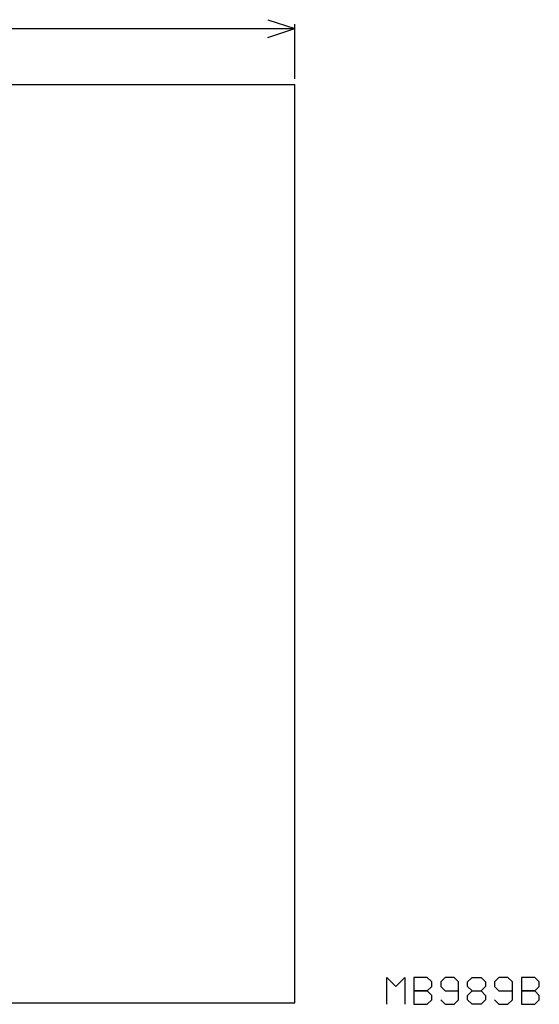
# Model space of a CAD drawing. Extents: x -0.19 to 4.02, y -2.05 to 0.15.
# Tile 4 of 4: x 2.86 to 4.02, y -2.05 to 0.14. Entities that reach past the tile are written whole.
import ezdxf

# ---------------------------------------------------------------- set-up
doc = ezdxf.new("R2010")
doc.units = 0
doc.layers.add('gbo', color=1, linetype='CONTINUOUS')
doc.layers.add('gm1', color=6, linetype='CONTINUOUS')

msp = doc.modelspace()

# ---------------------------------------------------------------- linework, layer by layer
at = {"layer": 'gbo', "color": 1}
for points in [[(3.415, 0.145), (3.475, 0.125)], [(3.475, 0.013), (3.475, 0.135)], [(1.863, 0.125), (3.475, 0.125)], [(3.415, 0.105), (3.475, 0.125)], [(0, 0), (3.475, 0)], [(3.475, -1.92), (3.475, 0)], [(3.475, -2.05), (3.475, -1.92)], [(3.681, -2.053), (3.681, -1.993), (3.701, -2.013), (3.721, -1.993), (3.721, -2.053)], [(3.741, -1.993), (3.741, -2.053), (3.771, -2.053), (3.781, -2.043), (3.781, -2.033), (3.771, -2.023), (3.741, -2.023), (3.771, -2.023), (3.781, -2.013), (3.781, -2.003), (3.771, -1.993), (3.741, -1.993)], [(3.801, -2.043), (3.811, -2.053), (3.831, -2.053), (3.841, -2.043), (3.841, -2.003), (3.831, -1.993), (3.811, -1.993), (3.801, -2.003), (3.801, -2.013), (3.811, -2.023), (3.841, -2.023)], [(3.861, -2.003), (3.871, -1.993), (3.891, -1.993), (3.901, -2.003), (3.901, -2.013), (3.891, -2.023), (3.901, -2.033), (3.901, -2.043), (3.891, -2.053), (3.871, -2.053), (3.861, -2.043), (3.861, -2.033), (3.871, -2.023), (3.861, -2.013), (3.861, -2.003)], [(3.921, -2.043), (3.931, -2.053), (3.951, -2.053), (3.961, -2.043), (3.961, -2.003), (3.951, -1.993), (3.931, -1.993), (3.921, -2.003), (3.921, -2.013), (3.931, -2.023), (3.961, -2.023)], [(3.981, -1.993), (3.981, -2.053), (4.011, -2.053), (4.021, -2.043), (4.021, -2.033), (4.011, -2.023), (3.981, -2.023), (4.011, -2.023), (4.021, -2.013), (4.021, -2.003), (4.011, -1.993), (3.981, -1.993)], [(3.871, -2.023), (3.891, -2.023)], [(0, -2.05), (3.475, -2.05)]]:
    msp.add_lwpolyline(points, dxfattribs=at)
at = {"layer": 'gm1', "color": 6}
for points in [[(3.415, 0.145), (3.475, 0.125)], [(3.475, 0.013), (3.475, 0.135)], [(1.863, 0.125), (3.475, 0.125)], [(3.415, 0.105), (3.475, 0.125)], [(0, 0), (3.475, 0)], [(3.475, -1.92), (3.475, 0)], [(3.475, -2.05), (3.475, -1.92)], [(0, -2.05), (3.475, -2.05)]]:
    msp.add_lwpolyline(points, dxfattribs=at)

doc.saveas('drawing.dxf')
